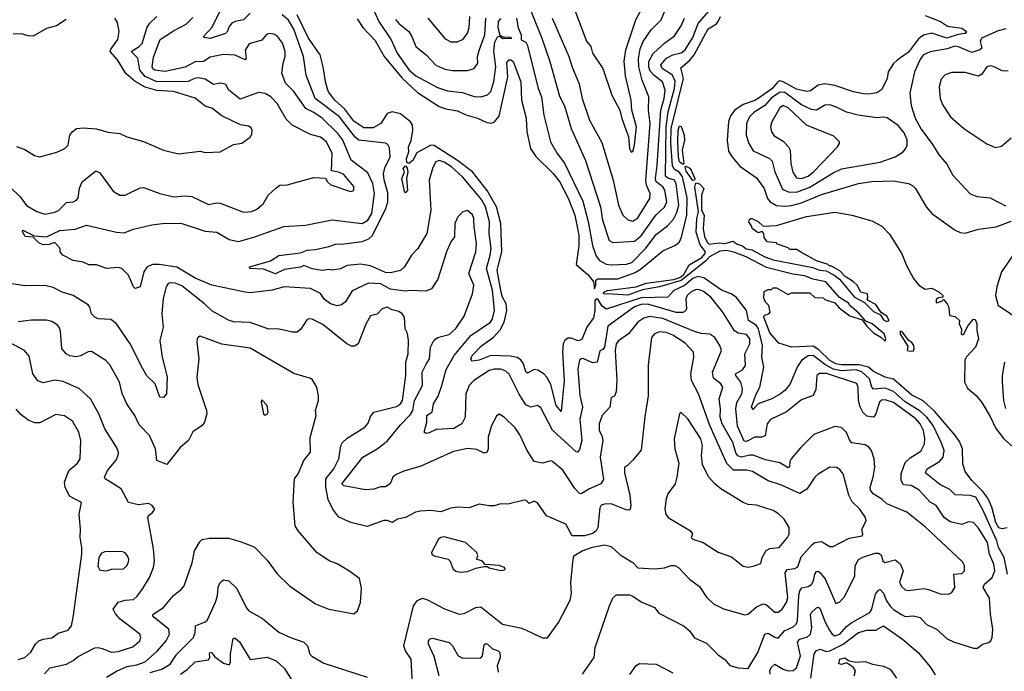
# Model space of a CAD drawing. Extents: x 1443846 to 1577407, y 839182 to 927291.
# Tile 197 of 256: x 1499745 to 1505639, y 885133 to 889037. Entities that reach past the tile are written whole.
import ezdxf

# ---------------------------------------------------------------- set-up
doc = ezdxf.new("R2010")
doc.units = 0

msp = doc.modelspace()

# ---------------------------------------------------------------- linework, layer by layer
at = {"layer": '0CON20XD'}
for points in [[(1502762.2, 889195), (1502870.8, 888925), (1502918.5, 888785), (1502975, 888578.8), (1503005, 888520), (1503045.2, 888385), (1503132.4, 888192.4), (1503221.4, 887915), (1503234.2, 887835), (1503273.6, 887713.6), (1503295, 887701.5), (1503425, 887708.6), (1503465, 887740.8), (1503552.7, 887865), (1503605, 887912.5), (1503618.3, 887945), (1503607.3, 888015), (1503593.8, 888035), (1503554.7, 888064.7), (1503550, 888085), (1503560.3, 888165), (1503582, 888495), (1503603.4, 888565), (1503608.5, 888615), (1503592.5, 888665), (1503541.9, 888701.9), (1503518.8, 888728.8), (1503509.8, 888755), (1503510.1, 888785), (1503536.8, 888833.2), (1503604.8, 888895.2), (1503665, 888940), (1503705, 889000), (1503723.6, 889046.4)], [(1503050.8, 889135), (1503137.4, 888907.4), (1503163.3, 888875), (1503174.4, 888835), (1503235.7, 888745), (1503290, 888585), (1503338.1, 888495), (1503348.5, 888445), (1503388.1, 888335), (1503394.6, 888264.6), (1503405, 888242.5), (1503415, 888247.5), (1503425.6, 888285), (1503436, 888395), (1503408.9, 888495), (1503405.3, 888555), (1503370.7, 888700.7), (1503362.5, 888787.5), (1503372.5, 888855), (1503432.2, 889035), (1503485.8, 889135)], [(1501125, 889075.4), (1501085, 889036.1), (1501035, 889025.7), (1501015.4, 889015), (1500999.2, 888995), (1500986.6, 888963.4), (1500975.6, 888954.4), (1500885, 888924.6), (1500848.9, 888928.9), (1500844.4, 888935), (1500897.7, 888992.3), (1500965, 889129.2)], [(1501859.3, 889105), (1501894.7, 889025), (1501968.4, 888915), (1502004.2, 888835), (1502076, 888735), (1502115, 888699.3), (1502245, 888631.1), (1502305, 888611.2), (1502395, 888599.5), (1502435, 888586), (1502465, 888576.8), (1502505, 888574.6), (1502545, 888586.4), (1502564.2, 888605.7), (1502583.1, 888666.9), (1502595.5, 888754.5), (1502581.9, 888848.1), (1502588.7, 888901.3), (1502605, 888933.3), (1502618.3, 888938.3), (1502634.6, 888924.6), (1502690, 888925), (1502675, 888932.5), (1502645, 888930), (1502621.7, 888941.7), (1502608.2, 888988.2), (1502610.7, 889025), (1502625, 889044.2)], [(1502717.8, 889045), (1502728, 888988), (1502746.8, 888945), (1502745.8, 888915.8), (1502775, 888900.9), (1502785, 888882), (1502849.1, 888625), (1502867.3, 888575), (1502882.5, 888465), (1502922.9, 888305), (1502962, 888235), (1503006.6, 888176.6), (1503115, 887948.9), (1503147.4, 887827.4), (1503174, 887684), (1503195, 887619.7), (1503215, 887594.1), (1503255, 887572.6), (1503285, 887567.7), (1503378, 887572), (1503408.8, 887581.2), (1503492.4, 887667.6), (1503555, 887749.3), (1503625, 887802.5), (1503658.3, 887841.7), (1503679, 887881), (1503689.5, 887925), (1503673.6, 888053.6), (1503665, 888075.3), (1503625, 888086.9), (1503610.4, 888099.6), (1503613.6, 888395), (1503627.3, 888485), (1503664.4, 888625), (1503667.6, 888667.6), (1503652.5, 888705), (1503590.8, 888745), (1503582.4, 888765), (1503616.8, 888805), (1503655, 888825.6), (1503705, 888837.4), (1503728.3, 888855), (1503775, 888930), (1503805.6, 889014.4), (1503880.4, 889099.6)], [(1502932.6, 889045), (1503032.4, 888815), (1503051.4, 888751.4), (1503092.9, 888652.9), (1503111.3, 888565), (1503155.4, 888435), (1503230.2, 888300.2), (1503296.7, 888075), (1503329.7, 887925), (1503354.5, 887865), (1503385, 887836.5), (1503415, 887829.2), (1503445, 887850), (1503516.3, 887965), (1503518.8, 887995), (1503497.1, 888045), (1503493.7, 888073.7), (1503519.7, 888415), (1503509.4, 888495), (1503510.2, 888575), (1503470.9, 888675), (1503450, 888755), (1503448.6, 888801.4), (1503459, 888861), (1503476.8, 888905), (1503525.2, 888974.8), (1503585.4, 889035), (1503617, 889113)], [(1499685, 888034.5), (1499747.8, 887975), (1499785, 887923.5), (1499846.9, 887886.9), (1499895, 887871.5), (1499955, 887882.7), (1499975.9, 887894.1), (1500025, 887941.5), (1500065, 887945.6), (1500084, 887955), (1500095, 887970), (1500103.3, 888026.7), (1500118.9, 888065), (1500199.5, 888130.5), (1500225, 888118), (1500305, 888009.2), (1500345, 887985.7), (1500375, 887985.8), (1500465, 888029.2), (1500485, 888032), (1500582.5, 887995), (1500665, 887974.4), (1500735, 887981.5), (1500775, 887977.8), (1500875, 887928.6), (1500925, 887939.5), (1500945, 887936.9), (1501085, 887883.1), (1501135, 887888.1), (1501165, 887901.9), (1501205, 887934.3), (1501231.9, 887985), (1501276, 888025), (1501302.5, 888045), (1501345, 888047.5), (1501505, 888090.8), (1501575, 888086.7), (1501586.9, 888065), (1501607.1, 888047.1), (1501725, 888007.5), (1501745, 888013.8), (1501745, 888037.5), (1501685, 888109.1), (1501655, 888122.7), (1501611.4, 888131.4), (1501615.3, 888235), (1501580.6, 888305), (1501545, 888333.3), (1501485, 888347.8), (1501374.7, 888404.7), (1501340.4, 888440.4), (1501285, 888534.4), (1501248.1, 888575), (1501215, 888593.6), (1501175, 888600), (1501065, 888560.7), (1500996.7, 888615), (1500978.1, 888648.1), (1500946.2, 888656.2), (1500905, 888648.8), (1500855, 888680.9), (1500815, 888688.8), (1500790, 888685), (1500753.3, 888666.7), (1500565, 888665.1), (1500496.3, 888696.3), (1500464.3, 888735), (1500452.5, 888805), (1500411.9, 888845), (1500460.4, 888875), (1500476.8, 888893.2), (1500508.6, 888991.4), (1500524.2, 889015.8), (1500565.7, 889055)], [(1500023.2, 889036.8), (1499965, 889000), (1499905, 888983.1), (1499825, 888937.8), (1499795, 888939.4), (1499755, 888951.1), (1499705, 888949.6)], [(1499725, 888277.5), (1499775, 888259.2), (1499833.2, 888223.2), (1499865, 888214), (1499967.3, 888242.7), (1500015, 888264), (1500034, 888285), (1500044.3, 888345), (1500058, 888365), (1500085, 888384.2), (1500125, 888388.6), (1500205, 888381.9), (1500271.7, 888361.7), (1500345, 888354), (1500385, 888334.2), (1500485, 888305.7), (1500605, 888254.3), (1500695, 888233.1), (1500825, 888249.2), (1500855, 888241.4), (1500945, 888244), (1501025, 888288), (1501075, 888296.2), (1501125, 888332.5), (1501135, 888350), (1501136.2, 888375), (1501129.5, 888389.5), (1501115, 888398.8), (1501065.8, 888405.8), (1500955, 888461.4), (1500895, 888506.5), (1500855, 888518.9), (1500795, 888566.2), (1500665, 888606.2), (1500565, 888612.4), (1500495, 888632.8), (1500436.8, 888666.8), (1500380.4, 888715), (1500329.6, 888795), (1500286.5, 888845), (1500290.5, 888859.5), (1500332.9, 888917.1), (1500340, 888965), (1500329.3, 889019.3), (1500314.4, 889045)], [(1501859.2, 888055), (1501829.4, 888119.4), (1501728.7, 888195), (1501678.1, 888315), (1501648.8, 888355), (1501555, 888446.1), (1501505, 888481.1), (1501457.1, 888505), (1501385, 888606.8), (1501335.7, 888655.7), (1501313.7, 888716.3), (1501322, 888775), (1501334.7, 888815), (1501334, 888845), (1501318, 888895), (1501285, 888939.5), (1501265, 888950.4), (1501235, 888953.3), (1501220, 888945), (1501195, 888912.9), (1501118.2, 888891.8), (1501095, 888853.3), (1501100.8, 888805), (1501095, 888795.6), (1501035, 888823.5), (1500965, 888828.8), (1500885, 888812.7), (1500845, 888786.6), (1500795.2, 888784.8), (1500735, 888752.1), (1500615, 888725.2), (1500554.3, 888735), (1500542.5, 888742.5), (1500536.9, 888755), (1500545, 888812.5), (1500585, 888917.5), (1500665, 888969.7), (1500740.8, 889009.2), (1500780.2, 889049.8)], [(1502218.2, 888151.8), (1502195.3, 888075), (1502206.5, 887895), (1502182.7, 887755), (1502127.8, 887665), (1502090, 887625), (1502048.9, 887555), (1502025, 887534), (1501965, 887520.4), (1501935, 887521.9), (1501845, 887561), (1501785, 887572.5), (1501705, 887564.2), (1501665, 887544.7), (1501615, 887536), (1501595, 887540), (1501555, 887534.2), (1501495, 887544.6), (1501445, 887563.1), (1501425, 887553.6), (1501329.5, 887540.5), (1501275, 887514.6), (1501205, 887541.2), (1501122.5, 887545), (1501120, 887555), (1501156, 887566), (1501245, 887591.2), (1501295, 887623.1), (1501425, 887639.6), (1501465, 887656.6), (1501515, 887658.9), (1501595, 887676.7), (1501635, 887692.5), (1501685, 887693.1), (1501795, 887708.1), (1501835, 887723.1), (1501856.3, 887743.7), (1501936.2, 887905), (1501947.6, 887945), (1501948.5, 887998.5), (1501926.8, 888076.8), (1501922.9, 888112.9), (1501931.1, 888148.9), (1501962.9, 888215), (1501958.5, 888268.5), (1501948, 888288), (1501935, 888296.2), (1501773.8, 888313.8), (1501752.9, 888332.9), (1501658.9, 888455), (1501513.2, 888565), (1501460, 888705), (1501443.2, 888815), (1501385, 888980.5), (1501353.9, 889033.9), (1501315, 889065.2)], [(1503186.7, 887335), (1503188, 887295), (1503179.6, 887250.4), (1503139.2, 887195), (1503109.2, 887120.8), (1503087.5, 887112.5), (1503045, 887128), (1503025, 887128.8), (1503007.1, 887115), (1502998.8, 887095), (1502993.5, 887045), (1503003.8, 886873.8), (1502985, 886688.8), (1502957, 886725), (1502925, 886850.9), (1502901.1, 886895), (1502885, 886912), (1502846.6, 886936.6), (1502825, 886940.3), (1502785, 886918.7), (1502775, 886926.5), (1502760.5, 886975), (1502745, 886998.8), (1502721.9, 887011.9), (1502681.2, 887021.2), (1502565, 887025.5), (1502495, 886997.6), (1502451.4, 886991.4), (1502445.7, 887005), (1502453.8, 887025), (1502508.4, 887081.6), (1502581.4, 887135), (1502620.7, 887179.3), (1502644.2, 887225), (1502661.4, 887295), (1502656.2, 887335), (1502634.6, 887374.6), (1502626, 887405), (1502603.6, 887536.4), (1502631.1, 887645), (1502625.2, 887815), (1502599.7, 887915), (1502543.3, 888013.3), (1502455.8, 888125.8), (1502365, 888193.3), (1502225, 888282.8), (1502205, 888284.9), (1502121.4, 888238.6), (1502098.1, 888191.9), (1502074.3, 888174.3), (1502061.3, 888181.3), (1502060.3, 888205), (1502073.1, 888245), (1502071.4, 888275), (1502087.1, 888312.9), (1502098.5, 888375), (1502095.9, 888405), (1502083.2, 888425), (1502025, 888472.6), (1501975, 888484.1), (1501945.3, 888474.7), (1501906.7, 888415), (1501861.5, 888388.5), (1501805, 888387.6), (1501745, 888428.9), (1501690.5, 888500.5), (1501631.9, 888555), (1501593.5, 888603.5), (1501576.7, 888655), (1501561.5, 888755), (1501542.4, 888825), (1501474.1, 888925), (1501405.8, 889065.8)], [(1501765, 889041.5), (1501799.2, 888989.2), (1501872.7, 888912.7), (1501927.3, 888815), (1502035, 888685.6), (1502125, 888600), (1502256.6, 888516.6), (1502295, 888502.1), (1502365, 888490.9), (1502415.7, 888465.7), (1502485, 888446.1), (1502541.1, 888421.1), (1502565, 888416.2), (1502585, 888422.1), (1502615, 888458.9), (1502666, 888695), (1502660.3, 888779.7), (1502675, 888796.9), (1502685, 888796.5), (1502698.8, 888785), (1502744.1, 888665), (1502748.4, 888555), (1502776.9, 888446.9), (1502780.5, 888365), (1502801.6, 888265), (1502835, 888217.1), (1502936, 888116), (1502975, 888066.8), (1503027.9, 887967.9), (1503067, 887865), (1503091.1, 887745), (1503091.5, 887681.5), (1503075, 887570), (1503147.4, 887507.4), (1503170.3, 887480.3), (1503180, 887465), (1503185, 887423.6), (1503193.3, 887445), (1503193.3, 887475), (1503205.7, 887484.3), (1503325, 887483.9), (1503428.1, 887521.9), (1503459.5, 887540.5), (1503595, 887652), (1503669.4, 887685), (1503694.4, 887705.6), (1503707, 887733), (1503737.3, 887865), (1503740.5, 887969.5), (1503712.1, 888095), (1503695, 888120.1), (1503661.9, 888141.9), (1503652, 888162), (1503642.9, 888297.1), (1503644, 888385), (1503718.3, 888685), (1503701.6, 888748.4), (1503755, 888792.4), (1503781.4, 888825), (1503865, 888981.4), (1503915, 889012.1), (1503926.1, 889025), (1503938.8, 889055)], [(1501995, 889036.7), (1502015, 889012.7), (1502074.5, 888965), (1502092.7, 888935), (1502115.7, 888875), (1502176.9, 888825), (1502235, 888764.6), (1502290.4, 888740.4), (1502335, 888732.3), (1502425, 888731.2), (1502465.9, 888744.1), (1502486.2, 888775), (1502485.3, 888815), (1502497.6, 888857.6), (1502529.5, 888945), (1502534.8, 889045)], [(1502187.1, 889045), (1502291, 888921), (1502325, 888903.9), (1502365, 888904.6), (1502399.9, 888920.1), (1502426.1, 888955), (1502435, 888987.5), (1502438.9, 889055)], [(1505165, 889061.2), (1505255.8, 889025), (1505298.1, 888998.1), (1505385, 888986), (1505411.4, 888965), (1505405, 888954.2), (1505361.7, 888948.3), (1505295, 888925.5), (1505205.2, 888955.2), (1505155, 888944), (1505125, 888922.6), (1505065, 888841.1), (1504996.4, 888793.6), (1504975, 888773.8), (1504943.2, 888725), (1504937.3, 888685), (1504905, 888618), (1504875, 888599.1), (1504825, 888589.5), (1504795, 888591.5), (1504735, 888603.8), (1504625, 888642.8), (1504565, 888652.7), (1504525, 888643.2), (1504479.4, 888610.6), (1504455, 888607.1), (1504395, 888621.2), (1504315.2, 888665), (1504295, 888670.1), (1504284.3, 888665.7), (1504246.9, 888623.1), (1504172.2, 888567.8), (1504145, 888552.1), (1504075, 888527.5), (1504025.8, 888495), (1503999.9, 888460.1), (1503987.1, 888425), (1503979.2, 888315), (1503988.3, 888248.3), (1504005, 888219.4), (1504055, 888159.5), (1504155, 888088.5), (1504200.9, 888025), (1504221.4, 887965), (1504236.1, 887945), (1504275, 887923.4), (1504325, 887918.4), (1504365, 887922.3), (1504425, 887938.7), (1504545, 887988.5), (1504765, 888054.7), (1504845, 888066.2), (1504975, 888070.4), (1505065, 888054.5), (1505091.4, 888041.4), (1505106.9, 888025), (1505171.9, 887915), (1505205, 887875.8), (1505344, 887775), (1505375, 887760.6), (1505405, 887756.7), (1505485, 887781.6), (1505590, 887795), (1505679.1, 887829.1)], [(1505647.8, 888982.2), (1505601.2, 888968.8), (1505502.7, 888925), (1505494, 888905), (1505503.3, 888866.7), (1505491.4, 888855), (1505445, 888840.3), (1505365, 888874.7), (1505341.9, 888878.1), (1505297.2, 888862.8), (1505195, 888843.1), (1505154.8, 888825.2), (1505135, 888797.1), (1505101.5, 888725), (1505074, 888596), (1505082.1, 888522.1), (1505105.5, 888445.5), (1505140.2, 888380.2), (1505209.5, 888289.5), (1505248.9, 888225), (1505295, 888170), (1505330.8, 888105), (1505433.4, 887993.4), (1505475, 887977.1), (1505555, 887968.9), (1505645, 887920.4)], [(1505662.6, 888727.4), (1505625, 888730.2), (1505577.1, 888755), (1505555, 888760), (1505535, 888754.4), (1505505, 888709.4), (1505485, 888697.3), (1505405, 888719.2), (1505325, 888720.4), (1505284.1, 888705.9), (1505260.5, 888679.5), (1505249.1, 888635), (1505254.5, 888565), (1505271.1, 888525)], [(1504395, 888004.1), (1504475, 888033), (1504615, 888118.8), (1504665, 888142.8), (1504895, 888182.7), (1504985.3, 888214.7), (1505032.9, 888245), (1505047.8, 888262.2), (1505057.3, 888285), (1505056.3, 888316.3), (1505038.8, 888358.8), (1505002.4, 888402.4), (1504937.7, 888447.7), (1504915, 888452.8), (1504875, 888448.9), (1504764.8, 888464.8), (1504695, 888483.1), (1504635, 888513.2), (1504593.8, 888526.2), (1504565, 888524.5), (1504515, 888495.3), (1504485, 888497.9), (1504425, 888526.5), (1504325, 888599.8), (1504297.5, 888602.5), (1504245, 888569), (1504205, 888521.5), (1504138.7, 888481.4), (1504112.7, 888455), (1504094.7, 888415), (1504094.2, 888344.2), (1504108.4, 888295), (1504135, 888250), (1504232.9, 888205), (1504249.6, 888189.6), (1504265.8, 888125), (1504311.5, 888021.5), (1504344.8, 888004.8), (1504395, 888004.1)], [(1504425, 888084.4), (1504465, 888098.7), (1504497.1, 888125), (1504639.4, 888275), (1504652.9, 888295), (1504652.9, 888305), (1504618.1, 888338.1), (1504455, 888404.7), (1504345, 888508.1), (1504315, 888523.2), (1504295, 888507.5), (1504246.4, 888425), (1504240, 888395), (1504244.4, 888365), (1504261.1, 888341.1), (1504315, 888308.2), (1504347.5, 888275), (1504357.5, 888255), (1504360, 888175), (1504372.9, 888122.9), (1504395, 888088.9), (1504425, 888084.4)], [(1505271.1, 888525), (1505315.7, 888455), (1505395.5, 888385.5), (1505535, 888292), (1505585, 888271.2), (1505621.7, 888278.3), (1505680.6, 888329.4)], [(1503715, 888169.2), (1503695, 888184.6), (1503688.3, 888215), (1503684.1, 888305), (1503687.1, 888375), (1503695, 888400), (1503705, 888397.5), (1503722.1, 888345), (1503724.4, 888315), (1503710, 888255), (1503719.4, 888175), (1503715, 888169.2)], [(1504237.9, 885115), (1504235.3, 885135), (1504242.8, 885155), (1504265, 885174.5), (1504315, 885144.7), (1504345, 885134.7), (1504375, 885138.2), (1504395, 885153.1), (1504419, 885225), (1504399.8, 885310.2), (1504414.4, 885325), (1504460.4, 885339.6), (1504477.9, 885355), (1504486.5, 885395), (1504478.2, 885471.8), (1504484.8, 885485.2), (1504515, 885512.1), (1504525, 885517.8), (1504535, 885511.1), (1504567.1, 885427.1), (1504595, 885374.6), (1504607.5, 885355), (1504625, 885344.7), (1504655, 885355.3), (1504695, 885400.8), (1504725, 885424.8), (1504832.7, 885485), (1504845, 885505.7), (1504868.2, 885595), (1504885, 885618.9), (1504895, 885622.7), (1504915, 885601.5), (1504933.9, 885553.9), (1504955, 885523.6), (1504975, 885503.3), (1505022.3, 885472.3), (1505045, 885461.6), (1505095, 885464.6), (1505135.4, 885455.4), (1505172.6, 885412.6), (1505232, 885385), (1505296.7, 885326.7), (1505335, 885308.9), (1505455, 885271.1), (1505478.5, 885271.5), (1505508.8, 885295), (1505545.2, 885304.8), (1505557.1, 885315), (1505565.4, 885335), (1505570, 885385), (1505555.3, 885475), (1505550.8, 885570.8), (1505511.5, 885635), (1505520.9, 885655), (1505566, 885695), (1505582.3, 885735), (1505576, 885775), (1505550, 885835), (1505537.9, 885905), (1505485, 885991.1), (1505455, 886024.4), (1505425, 886028.6), (1505385, 886012.5), (1505315, 886028.8), (1505279.1, 886055), (1505230, 886125), (1505195, 886145.5), (1505128.8, 886218.8), (1505082, 886245), (1505035, 886250.6), (1505021.5, 886275), (1505021.2, 886315), (1505046.1, 886383.9), (1505075, 886412.3), (1505138, 886452), (1505161.6, 886495), (1505163.4, 886526.6), (1505155.5, 886575), (1505135.2, 886615), (1505108.1, 886645), (1504975, 886742.3), (1504925, 886759.4), (1504905, 886757.3), (1504890.7, 886745), (1504870.5, 886675), (1504856, 886655), (1504815, 886661.1), (1504790.9, 886685), (1504776.4, 886716.4), (1504765.3, 886755), (1504763.3, 886833.3), (1504755, 886857.1), (1504575, 886916.5), (1504533.3, 886916.7), (1504517.1, 886905), (1504510, 886820), (1504495.3, 886784.7), (1504425, 886759.2), (1504335, 886687.9), (1504239.8, 886640.2), (1504219.4, 886615), (1504207, 886543), (1504185, 886534.5), (1504144.5, 886534.5), (1504095, 886510), (1504080.5, 886510.5), (1504041.9, 886601.9), (1504032.5, 886705), (1504037.9, 886742.1), (1504068.4, 886795), (1504070.8, 886825), (1504062.2, 886865), (1504031.4, 886905), (1504030, 886915), (1504071.2, 886938.8), (1504089.6, 886965), (1504085.9, 887035), (1504115.8, 887095), (1504115.3, 887125), (1504095, 887151.1), (1504045, 887158.8), (1504023.1, 887173.1), (1503953.5, 887285), (1503881.7, 887375), (1503837.8, 887407.8), (1503815, 887419), (1503795, 887420.5), (1503765, 887406.2), (1503741.1, 887385), (1503731.6, 887365), (1503736.9, 887305), (1503729.1, 887290.9), (1503715, 887282.8), (1503675, 887282.3), (1503505, 887331.2), (1503465, 887330), (1503425, 887315.2), (1503265, 887200.4), (1503246.2, 887073.8), (1503235, 887060), (1503217.5, 887052.5), (1503201.1, 886985), (1503175, 886979.7), (1503115, 887005.9), (1503104.7, 887005.3), (1503095, 886995.7), (1503085.3, 886944.7), (1503097.3, 886785), (1503114, 886715), (1503097.4, 886642.6), (1503110, 886515), (1503095, 886461.2), (1503085, 886446.2), (1503075, 886447.5), (1502935, 886577.9), (1502865, 886710.6), (1502845, 886726), (1502805, 886714.4), (1502775, 886728.9), (1502733.7, 886793.7), (1502675, 886912.5), (1502655, 886930), (1502625, 886942.9), (1502585, 886942.8), (1502555, 886935.3), (1502463.8, 886875), (1502434.7, 886845), (1502416, 886795), (1502410.9, 886655), (1502391.9, 886615), (1502343.3, 886586.7), (1502237.9, 886582.1), (1502195, 886560.5), (1502175, 886557.5), (1502166, 886566), (1502181.2, 886625), (1502181.4, 886665), (1502213.6, 886686.4), (1502222.5, 886735), (1502248.8, 886781.2), (1502271.1, 886845), (1502298.5, 886941.5), (1502344.6, 887025), (1502444.8, 887145.2), (1502563.3, 887225), (1502575.2, 887245), (1502586.9, 887295), (1502573.9, 887416.1), (1502539, 887545), (1502561.7, 887625), (1502566.7, 887665), (1502555.9, 887755), (1502557.6, 887825), (1502533.8, 887915), (1502509.3, 887959.3), (1502395, 888095.3), (1502330.3, 888155), (1502285, 888183), (1502255, 888192), (1502234.7, 888185.3), (1502218.2, 888151.8)], [(1502055, 887998.8), (1502047.5, 888007.5), (1502032.3, 888085), (1502048, 888125), (1502040, 888145), (1502055, 888160), (1502065, 888146.7), (1502067.3, 888125), (1502059.6, 888085), (1502066.5, 888015), (1502055, 887998.8)], [(1503775, 888072.5), (1503735, 888128.5), (1503728, 888152), (1503731.9, 888158.1), (1503756, 888146), (1503765, 888134), (1503786.9, 888085), (1503784.1, 888075.9), (1503775, 888072.5)], [(1503114.6, 885115.4), (1503182.5, 885215), (1503189.4, 885275), (1503274.5, 885525.5), (1503295, 885570), (1503315, 885591.2), (1503395, 885590), (1503415, 885583.3), (1503465, 885548.9), (1503545, 885515.8), (1503571.3, 885481.3), (1503723.2, 885403.2), (1503754.6, 885374.6), (1503785, 885332.2), (1503855, 885302), (1503925, 885232), (1503965, 885204), (1503995, 885168), (1504045, 885152.5), (1504105, 885148.8), (1504163.6, 885245), (1504205, 885354.4), (1504225, 885360.5), (1504265, 885336.2), (1504285, 885331.1), (1504322.5, 885375), (1504375, 885399.2), (1504393.4, 885415), (1504400.5, 885435), (1504407.9, 885585), (1504415, 885614.4), (1504427.6, 885632.4), (1504465, 885640.8), (1504485, 885652.5), (1504497, 885675), (1504504.8, 885715.2), (1504515, 885730), (1504525, 885732.7), (1504535, 885725.5), (1504566.2, 885686.2), (1504629.3, 885539.3), (1504655, 885548), (1504685, 885582), (1504744.3, 885704.3), (1504746.2, 885765), (1504765, 885801.9), (1504792.7, 885817.3), (1504865, 885840), (1504885, 885840.6), (1504900.9, 885830.9), (1504912.5, 885795), (1504923.3, 885785), (1504985, 885799.6), (1505015, 885775.6), (1505034, 885734), (1505011.4, 885665), (1505025, 885638), (1505045, 885620.6), (1505065, 885616.7), (1505155, 885628.6), (1505185, 885623.3), (1505255, 885595.8), (1505305, 885594), (1505325, 885603.8), (1505342.7, 885635), (1505335.7, 885714.3), (1505385, 885718.8), (1505401.1, 885735), (1505400.6, 885765), (1505388.6, 885788.6), (1505165, 885997.9), (1505055, 886086.5), (1504934.5, 886135), (1504905, 886163.1), (1504854.5, 886195), (1504837.4, 886217.4), (1504835.3, 886235), (1504854.5, 886295), (1504864.5, 886355), (1504858.9, 886405), (1504844.4, 886455), (1504828.6, 886475), (1504805, 886489.5), (1504725, 886500.5), (1504713.1, 886515), (1504695, 886564.2), (1504665, 886594), (1504625, 886599.2), (1504499.4, 886550.6), (1504418.6, 886471.4), (1504363.3, 886405), (1504355, 886390), (1504352.9, 886357.1), (1504345, 886350.8), (1504295, 886382.3), (1504210.1, 886400.1), (1504135, 886427), (1504115, 886428.3), (1504065, 886416.3), (1504043.6, 886423.6), (1504032.4, 886442.4), (1504014.1, 886504.1), (1503948.9, 886615), (1503938.6, 886655), (1503939.2, 886705), (1503932.6, 886765), (1503952.8, 886835), (1503941.5, 886855), (1503898.5, 886888.5), (1503891.2, 886925), (1503945.4, 887055.4), (1503936.4, 887085), (1503905, 887132.9), (1503875, 887153.1), (1503825, 887156.8), (1503785, 887167.9), (1503595, 887246.1), (1503515, 887258.7), (1503481.6, 887248.4), (1503445.4, 887225), (1503389.1, 887155), (1503328.2, 887111.8), (1503315.4, 887094.6), (1503309.3, 887055), (1503318.7, 886875), (1503315, 886806.7), (1503305, 886780.8), (1503285, 886772.5), (1503276.7, 886715), (1503230.8, 886665), (1503214.2, 886615.8), (1503212.8, 886575), (1503228.7, 886545), (1503235.8, 886515), (1503219.4, 886415), (1503238.7, 886281.3), (1503222.5, 886255), (1503155, 886225.9), (1503105, 886195.6), (1503095, 886198.1), (1503068, 886228), (1502995, 886337.1), (1502935, 886388.8), (1502925, 886393.3), (1502875, 886380), (1502825, 886388.6), (1502782, 886455), (1502738.8, 886548.8), (1502711.5, 886591.5), (1502645, 886656), (1502615, 886673.3), (1502599.5, 886660.5), (1502568.8, 886605), (1502549.7, 886535), (1502549.6, 886465), (1502543.8, 886445), (1502525, 886439.2), (1502481.3, 886461.3), (1502425, 886468), (1502341.4, 886448.6), (1502145, 886362), (1502045, 886332.4), (1501998.2, 886311.8), (1501977.5, 886295), (1501963.1, 886255), (1501935, 886237.1), (1501905, 886237.5), (1501865, 886223.8), (1501815, 886220.4), (1501685, 886243.1), (1501673.8, 886255), (1501799.4, 886415), (1501884.2, 886465), (1501945, 886511.8), (1502025, 886609.6), (1502085, 886670.3), (1502098, 886695), (1502108, 886755), (1502155, 886844), (1502153.3, 886925), (1502177.8, 886972.2), (1502198.5, 887005), (1502204.5, 887075.5), (1502224.4, 887115), (1502245, 887133.1), (1502315, 887151.1), (1502355, 887186.2), (1502405, 887259.4), (1502455.5, 887395), (1502463.5, 887445), (1502433.4, 887515), (1502476, 887646), (1502478.4, 887695), (1502464.4, 887795), (1502463.8, 887845), (1502455, 887867.1), (1502425, 887893.8), (1502397.5, 887885), (1502366.7, 887855), (1502349.2, 887815), (1502347.1, 887735), (1502325, 887705.8), (1502300, 887645), (1502248.4, 887481.6), (1502210, 887425), (1502175, 887409.5), (1502081.2, 887415), (1502055, 887410), (1501965, 887423), (1501905, 887453.4), (1501832.2, 887457.8), (1501735, 887412.9), (1501694.6, 887345.4), (1501671.7, 887328.3), (1501645, 887321.8), (1501605, 887334.7), (1501570, 887360), (1501545, 887395.9), (1501485, 887425.3), (1501326.9, 887436.9), (1501255, 887415.4), (1501125, 887399.6), (1501093.4, 887403.4), (1500895.7, 887445.7), (1500795, 887487.3), (1500685, 887553.5), (1500579.9, 887570.1), (1500539.5, 887570.5), (1500505.2, 887554.8), (1500486.9, 887525), (1500465, 887435.8), (1500435, 887426.2), (1500425, 887435.8), (1500395.3, 887505.3), (1500355, 887546.7), (1500335, 887551.1), (1500265, 887545.8), (1500205, 887568.1), (1500157.9, 887567.9), (1500125, 887584.2), (1500065, 887593.1), (1500003.3, 887625), (1499987.5, 887645), (1499986.7, 887665), (1499955, 887701.2), (1499920.3, 887689.7), (1499885, 887688.6), (1499859.4, 887699.4), (1499825, 887732.9), (1499777, 887737), (1499761.1, 887765), (1499763.7, 887776.3), (1499831.3, 887741.3), (1499904.2, 887735.8), (1499985, 887772.5), (1500077.6, 887782.4), (1500145, 887804.5), (1500325, 887762.9), (1500369.5, 887760.5), (1500425, 887780.7), (1500535, 887807.1), (1500615, 887817.2), (1500715, 887815.3), (1500855, 887769.2), (1500925, 887762.9), (1500998.7, 887718.7), (1501055, 887707.3), (1501146.9, 887733.1), (1501325, 887797.3), (1501454.5, 887805.5), (1501615, 887836.9), (1501795, 887814.7), (1501828.8, 887835), (1501853.4, 887875), (1501868.1, 887995), (1501859.2, 888055)], [(1505655, 885991.9), (1505625, 885986.7), (1505605, 885991.8), (1505587.1, 886025), (1505563.3, 886115), (1505539.3, 886169.3), (1505509.4, 886209.4), (1505443.5, 886275), (1505405, 886328.8), (1505389.6, 886375), (1505387.5, 886465), (1505369.9, 886509.9), (1505341.3, 886551.3), (1505221.1, 886691.1), (1505152.2, 886752.2), (1505085, 886787.1), (1504975, 886881.9), (1504925, 886894.1), (1504855, 886928.9), (1504824.8, 886954.8), (1504769.5, 886969.5), (1504665, 886968.1), (1504630, 886975), (1504593.5, 886995), (1504529.2, 887059.2), (1504495, 887080), (1504366.4, 887073.6), (1504288.3, 887098.3), (1504235, 887160), (1504198.8, 887255), (1504203.6, 887266.4), (1504230, 887275), (1504237.5, 887285), (1504230, 887325), (1504210, 887345), (1504198.3, 887368.3), (1504201.7, 887408.3), (1504225, 887420), (1504245, 887420), (1504255, 887430), (1504275, 887430), (1504345, 887390), (1504365, 887400), (1504475, 887400), (1504505, 887372.5), (1504555, 887370), (1504565, 887360), (1504625, 887340), (1504650.7, 887310.7), (1504713, 887263), (1504788.3, 887238.3), (1504815, 887200), (1504855, 887160), (1504900, 887135), (1504925, 887110), (1504930, 887125), (1504920, 887155), (1504846.7, 887215), (1504810, 887230), (1504767.5, 887277.5), (1504714, 887324), (1504705, 887338.8), (1504651.2, 887371.2), (1504570, 887465), (1504492.2, 887482.2), (1504445, 887501.4), (1504372.1, 887512.1), (1504215, 887551.2), (1504094.2, 887615), (1504025, 887642.5), (1503975, 887653.5), (1503935, 887649.2), (1503873.4, 887616.6), (1503849.9, 887590.1), (1503704.3, 887474.3), (1503575.4, 887435.4), (1503472.3, 887417.7), (1503385, 887386.8), (1503292.5, 887392.5), (1503240.3, 887395), (1503240.5, 887405), (1503264.3, 887415), (1503435, 887435.3), (1503495, 887458.2), (1503660.8, 887479.2), (1503697.3, 887492.7), (1503720.1, 887509.9), (1503752.3, 887567.7), (1503827.7, 887612.3), (1503846.8, 887633.2), (1503850, 887645), (1503817.6, 887687.6), (1503793.6, 887763.6), (1503798.5, 887845), (1503807.1, 887885), (1503785.4, 888035), (1503791.7, 888058.3), (1503815, 888052.5), (1503840, 888025), (1503826.4, 887985), (1503825.5, 887895.5), (1503842.5, 887865), (1503835.5, 887785), (1503844.7, 887734.7), (1503861.2, 887701.2), (1503872.1, 887692.1), (1503931.2, 887698.8), (1503965, 887696.5), (1504015, 887710), (1504035, 887693.5), (1504070.9, 887680.9), (1504094.3, 887664.3), (1504126.9, 887656.9), (1504205, 887615.7), (1504255, 887598.1), (1504492, 887552), (1504532.5, 887535), (1504571.4, 887531.4), (1504618.8, 887508.8), (1504652.1, 887482.1), (1504741.4, 887375), (1504801.9, 887341.9), (1504855, 887287.5), (1504898.3, 887268.3), (1504915, 887237.5), (1504935, 887227.5), (1504950, 887235), (1504935, 887260), (1504901.7, 887281.7), (1504869.3, 887329.3), (1504823.6, 887353.6), (1504817.5, 887365), (1504822.5, 887375), (1504820, 887395), (1504780, 887405), (1504757.5, 887445), (1504736.4, 887466.4), (1504687, 887497), (1504655, 887532.5), (1504605, 887560), (1504595, 887560), (1504585, 887570), (1504515, 887592.5), (1504425, 887642.5), (1504395, 887660), (1504355, 887660), (1504345, 887670), (1504281.7, 887691.7), (1504275, 887700), (1504220, 887705), (1504201.7, 887731.7), (1504200, 887755), (1504188.3, 887768.3), (1504165, 887760), (1504130, 887785), (1504128.3, 887798.3), (1504110, 887825), (1504111.7, 887838.3), (1504122.5, 887847.5), (1504165, 887827.5), (1504195, 887800), (1504275, 887802.5), (1504455, 887857.1), (1504625, 887884.2), (1504725.8, 887865.8), (1504845, 887831.1), (1504905, 887800), (1504952.1, 887752.1), (1505024.6, 887634.6), (1505053.3, 887563.3), (1505095, 887486.2), (1505128, 887445), (1505165, 887421.2), (1505205, 887428.8), (1505246.1, 887406.1), (1505270, 887385), (1505270, 887375), (1505245, 887370), (1505230.7, 887359.3), (1505230, 887340), (1505265, 887350), (1505275, 887360), (1505296.2, 887335), (1505306.7, 887315), (1505310, 887265), (1505345, 887257.5), (1505370, 887235), (1505367.5, 887215), (1505381.7, 887181.7), (1505380, 887155), (1505385, 887150), (1505395, 887150), (1505422.5, 887205), (1505455, 887242.5), (1505465, 887240), (1505475, 887216.7), (1505473.8, 887175), (1505483.3, 887125), (1505466.1, 887073.9), (1505413.2, 887016.8), (1505403.1, 886996.9), (1505400, 886865), (1505418.6, 886828.6), (1505471.2, 886785), (1505505, 886743.8), (1505555, 886659.2), (1505587.8, 886587.8), (1505609.1, 886559.1), (1505636.2, 886526.2), (1505705, 886464.3)], [(1505698.4, 887635), (1505621.8, 887525), (1505594.5, 887435), (1505586.7, 887385), (1505601.9, 887325), (1505621.8, 887311.8), (1505766.2, 887215)], [(1505657.3, 885715), (1505637.9, 885815), (1505603.2, 885875), (1505593.6, 885915), (1505507.6, 886105), (1505468.7, 886175), (1505433.7, 886186.3), (1505345, 886189.6), (1505312.3, 886222.3), (1505252.2, 886252.2), (1505172.1, 886315), (1505167.9, 886325), (1505177.1, 886345), (1505250.1, 886389.9), (1505272.1, 886415), (1505279.2, 886455), (1505265.3, 886495), (1505213.7, 886605), (1505175.8, 886655), (1505135, 886690.5), (1505045, 886748), (1504975, 886808.1), (1504925, 886829.7), (1504855, 886823.7), (1504845.5, 886835.5), (1504831.7, 886885), (1504786.6, 886926.6), (1504752, 886938), (1504665, 886932.5), (1504615, 886942.2), (1504562.2, 886972.2), (1504495, 887024.5), (1504465, 887022.7), (1504425.4, 886994.6), (1504401.3, 886958.7), (1504355, 886850), (1504325, 886814.6), (1504299.5, 886795), (1504246.8, 886765), (1504164.4, 886735.6), (1504135, 886701.9), (1504125, 886716.7), (1504150.4, 886789.6), (1504175.9, 886834.1), (1504198.4, 886955), (1504187.9, 887015), (1504192.1, 887085), (1504168.1, 887185), (1504154.3, 887205), (1504106.9, 887235), (1504095.5, 887295), (1504035, 887371.3), (1504003.6, 887393.6), (1503945, 887415.2), (1503839.1, 887489.1), (1503805, 887497.5), (1503775, 887485.1), (1503725.1, 887444.9), (1503659.5, 887415), (1503625, 887374.8), (1503465, 887369.7), (1503255, 887302.2), (1503230.9, 887320.9), (1503205, 887362.3), (1503195, 887364.6), (1503187.3, 887355), (1503186.7, 887335)], [(1502044.5, 885284.5), (1502101.5, 885525), (1502125, 885557.5), (1502155, 885570), (1502185, 885560.4), (1502287.4, 885507.4), (1502375, 885475.6), (1502405, 885478.1), (1502475, 885515.4), (1502505, 885518.5), (1502635, 885414.5), (1502751.3, 885391.3), (1502875, 885333.8), (1502905, 885333.3), (1502970.8, 885425), (1503040.3, 885559.7), (1503048.7, 885601.3), (1503044.3, 885665), (1503058.3, 885801.7), (1503060.8, 885825), (1503111.2, 885855), (1503172.9, 885877.1), (1503245, 885891.3), (1503285, 885880), (1503339.9, 885829.9), (1503415, 885784.4), (1503445, 885752.5), (1503545, 885746.9), (1503605, 885752.5), (1503645, 885767.5), (1503666, 885766), (1503688.6, 885755), (1503755, 885684.4), (1503815, 885640.6), (1503856.1, 885576.1), (1503897.8, 885537.8), (1503957.8, 885507.8), (1504085, 885470), (1504105, 885475.6), (1504155, 885519.1), (1504195, 885537.3), (1504215, 885531.5), (1504265, 885487.5), (1504285, 885487.5), (1504309.5, 885505), (1504334.7, 885545), (1504342.1, 885575), (1504327.3, 885722.7), (1504338, 885742), (1504385, 885748.2), (1504401.7, 885758.3), (1504422.5, 885817.5), (1504487.5, 885892.5), (1504505, 885904.6), (1504545, 885909.6), (1504595, 885880.5), (1504615, 885879.4), (1504709.4, 885930.6), (1504787.5, 885945), (1504791.2, 885955), (1504785.7, 885985), (1504811.4, 886035), (1504807.5, 886055), (1504772.9, 886105), (1504728.5, 886148.5), (1504707, 886187), (1504673.6, 886315), (1504655, 886341.4), (1504635, 886353.1), (1504595, 886355.7), (1504525.4, 886314.6), (1504504.3, 886295), (1504456.1, 886223.9), (1504415, 886197.3), (1504305, 886247.6), (1504225, 886274), (1504131.1, 886328.9), (1504095, 886338.6), (1504017.1, 886337.1), (1503978.1, 886378.1), (1503875, 886604.6), (1503808.4, 886795), (1503765.9, 886875), (1503762.3, 886915), (1503780, 887015), (1503778.5, 887045), (1503727.8, 887097.8), (1503655, 887145.7), (1503615, 887161.6), (1503575, 887166.6), (1503544.7, 887155.3), (1503527.3, 887132.7), (1503505.8, 886965.8), (1503506.5, 886783.5), (1503487.4, 886657.4), (1503465, 886456.7), (1503413.8, 886395), (1503382.5, 886365), (1503364.1, 886355.9), (1503365, 886322.5), (1503397.4, 886187.4), (1503403.5, 886126.5), (1503399.5, 886105), (1503391.1, 886098.9), (1503375, 886100), (1503285, 886136.2), (1503245.3, 886134.7), (1503225, 886127.5), (1503218, 886112), (1503204.6, 885995), (1503195.3, 885974.7), (1503175, 885958.8), (1503125, 885943.3), (1503052.5, 885945), (1503013.6, 886013.6), (1502898.8, 886065), (1502845, 886141.2), (1502825, 886151.2), (1502795, 886137.5), (1502776.1, 886156.1), (1502765, 886158.8), (1502665.8, 886134.2), (1502625, 886136), (1502585, 886124.3), (1502555.8, 886124.2), (1502495.9, 886134.1), (1502435, 886112), (1502365, 886115.8), (1502325, 886109.2), (1502265, 886088.1), (1502205, 886096.9), (1502141.7, 886091.7), (1502114.7, 886085.3), (1502055, 886054.4), (1502006.4, 886043.6), (1501975.4, 886024.6), (1501945, 886036.5), (1501925, 886036.9), (1501825, 886000), (1501726.7, 886025), (1501655, 886055.6), (1501618.5, 886105), (1501592, 886162), (1501577.2, 886235), (1501577.1, 886285), (1501624.6, 886345), (1501655.4, 886405), (1501666.9, 886483.1), (1501676.7, 886503.3), (1501705, 886530), (1501810.8, 886595), (1501830.3, 886619.7), (1501845, 886660), (1501865.4, 886684.6), (1502000.1, 886719.9), (1502023.5, 886735), (1502035.8, 886755), (1502057, 886905), (1502056.3, 886983.7), (1502070, 887035), (1502072.5, 887115), (1502066.8, 887156.8), (1502052.9, 887185), (1502047.7, 887255), (1502035, 887274.4), (1502015, 887288.9), (1501975, 887298.9), (1501945, 887314.4), (1501915, 887304.4), (1501885, 887273.1), (1501845, 887261.4), (1501817, 887213), (1501771.2, 887095), (1501749.5, 887080.5), (1501731.2, 887081.2), (1501703.3, 887095), (1501560.1, 887210.1), (1501495, 887242.5), (1501475, 887244.3), (1501462.6, 887237.4), (1501428.3, 887181.7), (1501405.5, 887164.5), (1501375.7, 887164.3), (1501325.4, 887175.4), (1501285, 887183.5), (1501235, 887182.7), (1501125, 887222.9), (1501025, 887226.9), (1500995, 887236.2), (1500895, 887293.1), (1500850.9, 887335), (1500715, 887441.8), (1500675, 887458.2), (1500645, 887459.4), (1500634.2, 887455), (1500621.1, 887435), (1500604.1, 887365.9), (1500595.9, 887275), (1500603.1, 887195), (1500582.7, 887115), (1500597.7, 887015), (1500626.5, 886896.5), (1500622.7, 886795), (1500605, 886772.5), (1500583.5, 886775), (1500555, 886854), (1500505, 886902.5), (1500481.5, 886945), (1500405, 887094.4), (1500323.5, 887213.5), (1500289.8, 887239.8), (1500215, 887244.2), (1500195, 887254.2), (1500174.6, 887274.6), (1500164.5, 887314.5), (1500155, 887327.5), (1500065, 887384.4), (1499998.8, 887405), (1499945, 887431.1), (1499895, 887444.4), (1499775, 887442.5), (1499685.4, 887455.4)], [(1501358.8, 885645), (1501515, 885536), (1501595, 885504), (1501745, 885476.7), (1501766.7, 885495), (1501785.7, 885545), (1501791.2, 885631.2), (1501778.8, 885688.8), (1501715.5, 885735.5), (1501645, 885777.1), (1501596.7, 885795), (1501523.8, 885845), (1501410.8, 885975), (1501394.2, 886005), (1501381.1, 886145), (1501389.4, 886285), (1501410.6, 886315), (1501446.4, 886395), (1501485.5, 886445), (1501484.2, 886534.2), (1501519.2, 886665), (1501515.7, 886695), (1501534, 886755), (1501533.9, 886783.9), (1501523.8, 886835), (1501493.3, 886885), (1501385, 886916), (1501125, 887068.5), (1500955, 887092.1), (1500825, 887141.2), (1500809.3, 887130.7), (1500804.2, 887105.8), (1500816.7, 887005), (1500804.6, 886894.6), (1500811.1, 886851.1), (1500862.9, 886695), (1500864.4, 886675), (1500850, 886625), (1500837.5, 886605), (1500781.7, 886568.3), (1500754.4, 886515.6), (1500705, 886474.3), (1500625, 886371.2), (1500566.2, 886395), (1500558.2, 886465), (1500521.5, 886545), (1500460.2, 886610.2), (1500432.9, 886665), (1500385.5, 886735.5), (1500357.6, 886797.6), (1500341.9, 886865), (1500285, 886969.2), (1500260, 886995), (1500175, 887049.2), (1500155, 887047.5), (1500107.6, 887022.4), (1500085, 887016.9), (1500045, 887021.9), (1500023.7, 887033.7), (1499996.8, 887066.8), (1499989.7, 887169.7), (1499980.8, 887195), (1499968.5, 887208.5), (1499937.6, 887227.6), (1499905, 887237.1), (1499815, 887236.5), (1499735, 887226.9)], [(1499892.1, 885117.9), (1499925, 885153.8), (1500025, 885174.6), (1500065, 885196.5), (1500095, 885222.2), (1500195, 885272.9), (1500215, 885275.6), (1500238.3, 885268.3), (1500295, 885247.9), (1500335, 885250.7), (1500420.9, 885279.1), (1500464.2, 885315), (1500470, 885335), (1500462.9, 885355), (1500346.5, 885445), (1500317.3, 885477.3), (1500304.4, 885505), (1500335, 885546.7), (1500375, 885558.5), (1500425, 885562.2), (1500447.3, 885582.7), (1500482, 885628), (1500520.8, 885695), (1500544.6, 885755), (1500552.1, 885795), (1500546.2, 885866.2), (1500512, 886055), (1500515, 886066.7), (1500540, 886085), (1500553.3, 886105), (1500536.7, 886125), (1500515, 886138), (1500455, 886129.6), (1500395, 886143.1), (1500351.1, 886225), (1500255.8, 886285), (1500253.1, 886295), (1500270, 886335), (1500322, 886398), (1500337, 886433), (1500335.8, 886445), (1500323.3, 886475), (1500254.7, 886584.7), (1500218.5, 886675), (1500168.2, 886765), (1500102.2, 886825), (1500005, 886868.2), (1499955, 886876.8), (1499885, 886860), (1499853.1, 886873.1), (1499824.1, 886914.1), (1499800.5, 887020.5), (1499772.9, 887055), (1499545, 887173.8)], [(1505075, 887050), (1505095, 887053.3), (1505100, 887065), (1505096.7, 887085), (1505085, 887102.5), (1505067.5, 887115), (1505026.4, 887166.4), (1505015, 887170), (1505015, 887152.5), (1505060.5, 887080.5), (1505056.7, 887055), (1505075, 887050)], [(1505640, 886985), (1505625.6, 886905), (1505625.5, 886865), (1505633.8, 886755), (1505646.4, 886706.4)], [(1501215, 886667.5), (1501225, 886672.5), (1501232.5, 886685), (1501226.7, 886725), (1501195, 886760), (1501190, 886745), (1501203.3, 886675), (1501215, 886667.5)], [(1499735.9, 885204.1), (1499775, 885216.2), (1499812.2, 885247.8), (1499839.5, 885295), (1499859.4, 885315), (1499885, 885325.4), (1499937.4, 885332.6), (1499975, 885361.4), (1500035, 885379.6), (1500053.8, 885405), (1500064.5, 885455), (1500117.5, 885835), (1500117.5, 885875), (1500106, 885935), (1500109.2, 885985), (1500100, 886075), (1500113.6, 886143.6), (1500042.3, 886182.3), (1500017.5, 886235), (1500012.7, 886265), (1500037.8, 886335), (1500090.7, 886379.3), (1500107.5, 886405), (1500109.6, 886515), (1500097.8, 886565), (1500060.6, 886630.6), (1500013.2, 886663.2), (1499961.7, 886671.7), (1499865, 886620.9), (1499835, 886621.5), (1499795, 886636.9), (1499751.5, 886671.5), (1499723.5, 886703.5)], [(1504105, 885755.6), (1504135, 885762.9), (1504182, 885778), (1504189.5, 885815), (1504213.9, 885856.1), (1504235, 885867.6), (1504291.4, 885875), (1504340, 885935), (1504350, 885955), (1504350, 885995), (1504320, 886045), (1504286.6, 886076.6), (1504255, 886095.5), (1504155, 886128.6), (1504105, 886131.9), (1504075, 886144.4), (1503940.8, 886225), (1503905, 886255.7), (1503867.6, 886297.6), (1503832.2, 886372.2), (1503826.2, 886425), (1503831.5, 886485), (1503822.9, 886525), (1503745, 886646), (1503705, 886682.5), (1503693.8, 886675), (1503662.9, 886525), (1503665.6, 886465.6), (1503690.3, 886380.3), (1503678.6, 886295), (1503668.8, 886255), (1503624.3, 886195.7), (1503614.2, 886165), (1503607.5, 886105), (1503612.5, 886075), (1503625.8, 886055), (1503759.2, 885975), (1503771.2, 885955), (1503764, 885935), (1503773.8, 885925), (1503836.2, 885905), (1503925, 885845.8), (1504005, 885819.2), (1504075, 885762.5), (1504105, 885755.6)], [(1500265, 885098.3), (1500325, 885133.4), (1500385, 885161.5), (1500445, 885170.6), (1500495, 885190), (1500568.8, 885255), (1500621.2, 885315), (1500641.2, 885355), (1500637.1, 885385), (1500550, 885455), (1500542.2, 885465), (1500544.5, 885475), (1500605.9, 885514.1), (1500665, 885587.1), (1500713.8, 885625), (1500728.8, 885645), (1500777.2, 885782.8), (1500790.6, 885855), (1500822, 885908), (1500837.4, 885922.6), (1500879.3, 885930.7), (1500995, 885930.4), (1501065, 885910.9), (1501147.4, 885877.4), (1501225, 885798.8), (1501285, 885716.7), (1501358.8, 885645)], [(1502385, 885725.8), (1502425, 885731.2), (1502475, 885750), (1502525, 885760), (1502545, 885760), (1502555, 885752.5), (1502625, 885737.5), (1502645, 885740), (1502650, 885745), (1502647.5, 885755), (1502615, 885766.7), (1502531.7, 885771.7), (1502515, 885792.5), (1502480, 885805), (1502487.5, 885825), (1502481.2, 885845), (1502413.8, 885905), (1502285, 885937.3), (1502265, 885934.4), (1502252.5, 885925), (1502210, 885845), (1502212.5, 885835), (1502225, 885823.8), (1502310, 885805), (1502321.7, 885791.7), (1502338.8, 885745), (1502355, 885732.5), (1502385, 885725.8)], [(1500265, 885734.2), (1500295, 885744), (1500365, 885746), (1500386, 885765), (1500395, 885787.5), (1500397.1, 885805), (1500390, 885825), (1500375, 885842), (1500355, 885850.8), (1500255, 885847.5), (1500235, 885840), (1500218.1, 885815), (1500213.3, 885763.3), (1500225, 885738.8), (1500265, 885734.2)], [(1500525, 885126.3), (1500595.2, 885144.8), (1500645.5, 885174.5), (1500684.6, 885235.4), (1500785.6, 885334.4), (1500795.9, 885365), (1500796, 885405), (1500855, 885429.4), (1500869.1, 885440.9), (1500917.5, 885547.5), (1500928.4, 885585), (1500932.3, 885637.7), (1500944.5, 885665.5), (1500965, 885680), (1500996.7, 885675), (1501045, 885628), (1501099.4, 885515), (1501115.8, 885495), (1501198, 885448), (1501295, 885367.5), (1501365, 885334.5), (1501445, 885307.8), (1501467.5, 885285), (1501481.5, 885235), (1501492.9, 885222.9), (1501565, 885181.1), (1501825, 885097.9)], [(1504480.7, 885090.7), (1504500, 885235), (1504512.7, 885255), (1504535.4, 885265.4), (1504575, 885251.2), (1504595, 885255.7), (1504675, 885295.7), (1504765, 885364.3), (1504815, 885379.3), (1504869.9, 885380.1), (1504915, 885404.4), (1505028.9, 885325), (1505123.3, 885245), (1505195, 885158.6), (1505225, 885110.8)], [(1500706.2, 885115), (1500747.4, 885142.6), (1500795, 885190.3), (1500875, 885201.2), (1500881.8, 885215), (1500880.4, 885239.6), (1500885, 885248), (1500895, 885243.6), (1500911.6, 885221.6), (1500965, 885182.1), (1500998, 885172), (1501007.2, 885185), (1501006.6, 885235), (1501020.6, 885319.4), (1501025, 885330.8), (1501035, 885330.4), (1501060.1, 885310.1), (1501125, 885203.8), (1501225, 885216.9), (1501280, 885195), (1501330.4, 885150.4), (1501386.9, 885055)], [(1502255.7, 885105), (1502225, 885220.6), (1502190.8, 885295), (1502192.4, 885315), (1502202.6, 885327.4), (1502215, 885331.8), (1502315, 885305.3), (1502334.8, 885284.8), (1502369.1, 885225), (1502395, 885211.1), (1502505, 885213.3), (1502515.4, 885225), (1502525, 885292), (1502535, 885300), (1502545, 885295.6), (1502575, 885267.2), (1502609.2, 885255), (1502618.8, 885245), (1502620.6, 885215), (1502602.2, 885165), (1502608.3, 885128.3)], [(1502096.2, 885055), (1502087.8, 885205), (1502054.3, 885255), (1502044.5, 885284.5)], [(1504740, 885105), (1504747.5, 885135), (1504736.7, 885155), (1504695, 885183.3), (1504663.6, 885173.6), (1504647.5, 885177.5), (1504654.3, 885205), (1504683.6, 885213.6), (1504706.7, 885196.7), (1504748.3, 885188.3), (1504805, 885192), (1504850, 885175), (1504915, 885163.3), (1504955.9, 885145.9), (1504992.4, 885092.4)], [(1503397, 885113), (1503435, 885166.7), (1503455, 885180), (1503555, 885176.2), (1503655, 885122.5)]]:
    msp.add_lwpolyline(points, dxfattribs=at)

doc.saveas('drawing.dxf')
